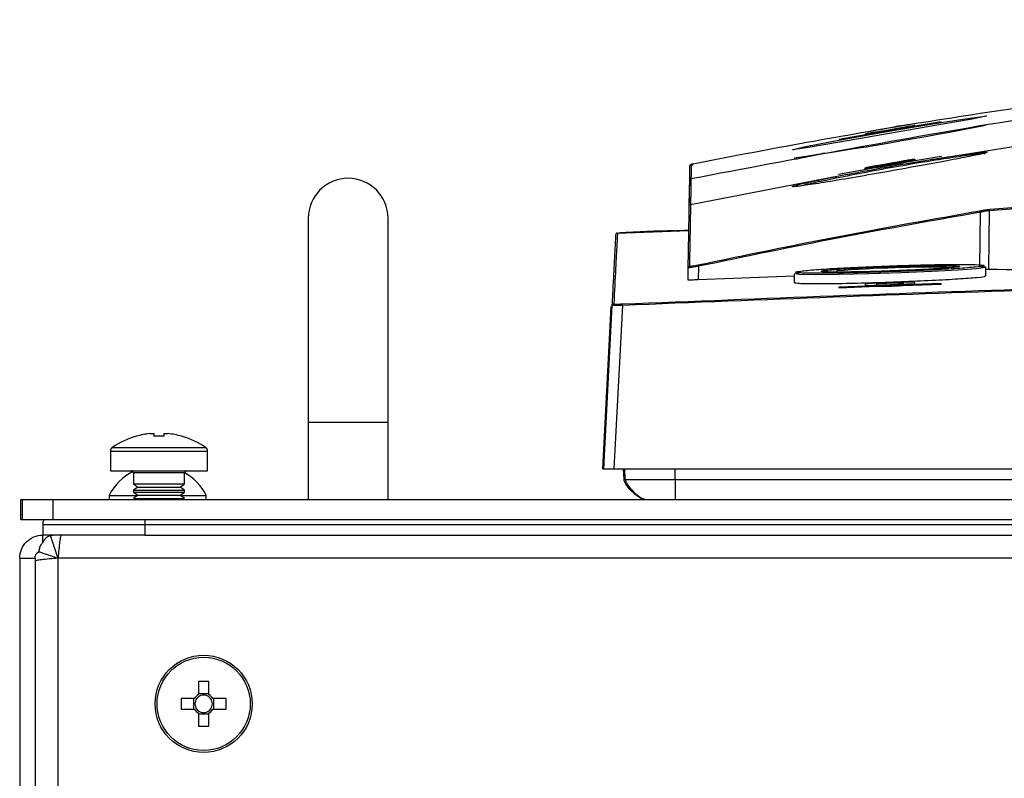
# Model space of a CAD drawing. Header units: millimetres. Extents: x 155400 to 158106, y 111257 to 114777.
# Tile 19 of 157: x 156849 to 156945, y 112237 to 112311. Entities that reach past the tile are written whole.
import ezdxf

# ---------------------------------------------------------------- set-up
doc = ezdxf.new("R2010")
doc.units = ezdxf.units.MM

msp = doc.modelspace()

# ---------------------------------------------------------------- linework, layer by layer
at = {"color": 7, "linetype": 'Continuous', "lineweight": 25}
for p, q in [((156931.274, 112299.691), (156936.124, 112300.527)), ((156934.998, 112300.366), (156932.4, 112299.918)), ((156938.699, 112300.935), (156934.998, 112300.312)), ((156934.998, 112300.297), (156938.699, 112300.921)), ((156934.998, 112300.312), (156934.998, 112300.297)), ((156936.124, 112300.527), (156936.124, 112300.557)), ((156938.699, 112300.921), (156938.699, 112300.935)), ((156932.4, 112299.863), (156928.699, 112299.209)), ((156928.699, 112299.194), (156932.4, 112299.849)), ((156928.699, 112299.209), (156928.699, 112299.194)), ((156931.274, 112299.721), (156931.274, 112299.691)), ((156932.4, 112299.849), (156932.4, 112299.863)), ((156924.147, 112298.194), (156924.188, 112298.21)), ((156934.998, 112296.941), (156938.699, 112297.577)), ((156938.699, 112297.542), (156934.998, 112296.906)), ((156936.124, 112297.277), (156936.124, 112297.197)), ((156938.699, 112297.577), (156938.699, 112297.542)), ((156914.37, 112296.809), (156914.37, 112296.812)), ((156928.699, 112295.816), (156932.4, 112296.484)), ((156932.4, 112296.448), (156928.699, 112295.78)), ((156936.124, 112297.197), (156931.274, 112296.343)), ((156931.274, 112296.343), (156931.274, 112296.423)), ((156934.998, 112297.082), (156932.4, 112296.624)), ((156932.4, 112296.624), (156932.4, 112296.541)), ((156932.4, 112296.448), (156932.4, 112296.484)), ((156934.998, 112296.999), (156934.998, 112297.082)), ((156934.998, 112296.941), (156934.998, 112296.906)), ((156914.186, 112292.828), (156928.336, 112295.563)), ((156928.699, 112295.78), (156928.699, 112295.816)), ((156914.069, 112292.858), (156914.111, 112295.232)), ((156914.11, 112295.192), (156914.111, 112295.232)), ((156914.066, 112292.683), (156914.066, 112292.683)), ((156914.186, 112292.828), (156914.186, 112292.828)), ((156876.799, 112291.506), (156876.799, 112271.506)), ((156884.599, 112271.506), (156884.599, 112291.506)), ((156942.484, 112286.788), (156942.536, 112292.085)), ((156943.394, 112292.225), (156943.337, 112286.491)), ((156914.024, 112290.264), (156914.033, 112290.813)), ((156914.025, 112290.264), (156907.039, 112290.017)), ((156907.044, 112290.073), (156907.04, 112289.988)), ((156914.963, 112286.794), (156914.94, 112285.471)), ((156943.074, 112285.869), (156943.074, 112286.717)), ((156913.94, 112285.46), (156913.961, 112286.659)), ((156924.324, 112285.831), (156914.94, 112285.471)), ((156924.324, 112286.069), (156924.794, 112286.171)), ((156924.324, 112286.069), (156924.324, 112285.212)), ((156928.499, 112286.129), (156928.499, 112286.345)), ((156932.4, 112284.889), (156928.699, 112284.756)), ((156928.699, 112284.706), (156932.4, 112284.84)), ((156928.699, 112284.756), (156928.699, 112284.706)), ((156931.274, 112284.933), (156936.124, 112285.104)), ((156931.274, 112285.044), (156931.274, 112284.933)), ((156934.998, 112285.175), (156932.4, 112285.084)), ((156932.4, 112284.973), (156932.4, 112285.084)), ((156932.4, 112284.84), (156932.4, 112284.889)), ((156934.998, 112285.175), (156934.998, 112285.064)), ((156938.699, 112285.108), (156934.998, 112284.981)), ((156934.998, 112284.931), (156938.699, 112285.059)), ((156934.998, 112284.981), (156934.998, 112284.931)), ((156936.124, 112285.104), (156936.124, 112285.215)), ((156938.699, 112285.059), (156938.699, 112285.108)), ((156906.405, 112282.854), (156905.575, 112267.006)), ((156905.699, 112267.006), (156906.536, 112282.97)), ((156907.535, 112282.976), (156906.698, 112267.006)), ((156876.799, 112271.506), (156876.799, 112264.006)), ((156884.599, 112271.506), (156876.799, 112271.506)), ((156884.599, 112264.006), (156884.599, 112271.506)), ((156861.298, 112270.439), (156861.684, 112270.439)), ((156861.684, 112270.439), (156861.684, 112270.184)), ((156862.714, 112270.184), (156862.714, 112270.439)), ((156862.714, 112270.439), (156863.1, 112270.439)), ((156860.01, 112270.184), (156860.002, 112270.199)), ((156864.396, 112270.199), (156864.388, 112270.184)), ((156857.449, 112268.712), (156857.449, 112266.806)), ((156857.449, 112268.712), (156862.199, 112268.712)), ((156857.643, 112269.082), (156862.199, 112269.082)), ((156862.199, 112269.082), (156866.755, 112269.082)), ((156862.199, 112268.712), (156866.949, 112268.712)), ((156866.949, 112266.806), (156866.949, 112268.712)), ((156857.449, 112266.806), (156862.199, 112266.806)), ((156859.699, 112266.606), (156859.699, 112265.518)), ((156862.199, 112266.606), (156859.699, 112266.606)), ((156862.199, 112266.806), (156866.949, 112266.806)), ((156864.699, 112266.606), (156862.199, 112266.606)), ((156864.699, 112265.518), (156864.699, 112266.606)), ((156905.575, 112267.006), (156905.699, 112267.006)), ((156906.698, 112267.006), (156993.949, 112267.006)), ((156907.682, 112265.937), (156907.644, 112267.006)), ((156907.806, 112265.937), (156907.769, 112267.006)), ((156912.699, 112265.937), (156912.699, 112267.006)), ((156859.699, 112265.518), (156860.144, 112265.206)), ((156859.699, 112265.518), (156864.699, 112265.518)), ((156864.254, 112265.206), (156864.699, 112265.518)), ((156912.699, 112265.937), (156996.199, 112265.937)), ((156860.144, 112265.206), (156859.699, 112264.895)), ((156859.699, 112264.895), (156859.699, 112264.718)), ((156859.699, 112264.895), (156864.699, 112264.895)), ((156859.699, 112264.718), (156860.144, 112264.406)), ((156859.699, 112264.718), (156864.699, 112264.718)), ((156860.144, 112265.206), (156864.254, 112265.206)), ((156864.699, 112264.895), (156864.254, 112265.206)), ((156864.254, 112264.406), (156864.699, 112264.718)), ((156864.699, 112264.718), (156864.699, 112264.895)), ((156848.699, 112262.006), (156848.699, 112264.006)), ((156848.699, 112264.006), (156848.824, 112264.006)), ((156848.824, 112264.006), (156848.824, 112262.006)), ((156848.824, 112264.006), (156851.824, 112264.006)), ((156851.824, 112264.006), (156851.824, 112262.006)), ((156851.824, 112264.006), (157289.574, 112264.006)), ((156857.324, 112264.386), (156857.324, 112264.006)), ((156857.324, 112264.386), (156860.116, 112264.386)), ((156860.144, 112264.406), (156859.699, 112264.095)), ((156859.699, 112264.095), (156864.699, 112264.095)), ((156860.144, 112264.406), (156864.254, 112264.406)), ((156864.699, 112264.095), (156864.254, 112264.406)), ((156864.283, 112264.386), (156866.824, 112264.386)), ((156864.699, 112264.006), (156864.699, 112264.095)), ((156866.824, 112264.006), (156866.824, 112264.386)), ((156848.824, 112262.006), (156848.699, 112262.006)), ((156851.824, 112262.006), (156848.824, 112262.006)), ((157289.574, 112262.006), (156851.824, 112262.006)), ((156850.824, 112261.506), (156850.824, 112260.506)), ((156860.824, 112261.506), (156860.824, 112260.506)), ((157280.324, 112261.506), (156860.824, 112261.506)), ((156850.824, 112259.78), (156850.824, 112260.506)), ((156852.074, 112260.506), (156850.824, 112260.506)), ((156852.635, 112260.506), (156852.074, 112260.506)), ((156860.824, 112260.506), (156852.635, 112260.506)), ((156860.824, 112260.506), (157280.324, 112260.506)), ((156848.574, 112258.256), (156850.074, 112258.256)), ((156848.574, 112258.256), (156848.574, 112092.756)), ((156850.074, 112258.256), (156850.074, 112092.756)), ((156852.324, 112094.256), (156852.324, 112258.256)), ((157288.824, 112258.256), (156852.324, 112258.256)), ((156866.054, 112246.196), (156866.054, 112244.908)), ((156867.084, 112244.908), (156867.084, 112246.196)), ((156865.668, 112244.521), (156864.38, 112244.521)), ((156865.585, 112244.521), (156865.585, 112243.491)), ((156867.084, 112244.99), (156866.054, 112244.99)), ((156868.758, 112244.521), (156867.47, 112244.521)), ((156867.553, 112243.491), (156867.553, 112244.521)), ((156864.38, 112243.491), (156865.668, 112243.491)), ((156867.47, 112243.491), (156868.758, 112243.491)), ((156866.054, 112243.105), (156866.054, 112241.817)), ((156866.054, 112243.023), (156867.084, 112243.023)), ((156867.084, 112241.817), (156867.084, 112243.105))]:
    msp.add_line(p, q, dxfattribs=at)
at = {"color": 7, "linetype": 'Continuous', "lineweight": 25, "flags": 128}
for points in [[(156924.226, 112298.225), (156925.138, 112298.432), (156926.981, 112298.801), (156929.581, 112299.291), (156932.674, 112299.846), (156935.912, 112300.401), (156938.898, 112300.889), (156941.265, 112301.254), (156942.745, 112301.461), (156943.151, 112301.503), (156942.946, 112301.431), (156941.722, 112301.195), (156939.613, 112300.816), (156936.827, 112300.327), (156933.657, 112299.774), (156930.462, 112299.219), (156927.631, 112298.733), (156925.513, 112298.38), (156924.345, 112298.205), (156924.147, 112298.194), (156924.147, 112298.194)], [(156914.37, 112296.812), (156914.371, 112296.81), (156914.372, 112296.801), (156914.375, 112296.788), (156914.379, 112296.769), (156914.383, 112296.747), (156914.388, 112296.721), (156914.393, 112296.694), (156914.399, 112296.665)], [(156942.484, 112286.788), (156943.023, 112286.747), (156943.022, 112286.687), (156942.169, 112286.565), (156940.361, 112286.425), (156937.799, 112286.282), (156934.774, 112286.151), (156931.627, 112286.047), (156928.716, 112285.982), (156926.369, 112285.962), (156924.849, 112285.992), (156924.324, 112286.069), (156924.324, 112286.069)]]:
    msp.add_lwpolyline(points, dxfattribs=at)
at = {"color": 7, "linetype": 'Continuous', "lineweight": 25}
for radius in [4.75, 4.556]:
    msp.add_circle((156866.569, 112244.006), radius, dxfattribs=at)
for centre, radius, start, end in [((156869.137, 112677.153), 383.735, 278.26878, 281.10171), ((156914.399, 112296.665), 0.15, 101.07342, 134.13984), ((156880.699, 112291.506), 3.9, 0, 180), ((156914.261, 112295.229), 0.15, 101.45848, 178.99434), ((156928.902, 112289.774), 13.829, 9.62111, 10.23106), ((156943.534, 112292.234), 0.141, 105.3818, 183.75312), ((156914.111, 112286.657), 0.15, 101.95415, 178.97027), ((156903.791, 112284.46), 11.413, 11.80032, 12.53945), ((156937.888, 112164.717), 121.99, 89.05054, 94.41416), ((156906.686, 112282.962), 0.15, 92.39303, 176.98465), ((156890.342, 112282.286), 17.207, 2.29965, 2.7727), ((156862.199, 112262.506), 7.983, 96.48076, 105.91513), ((156862.199, 112262.506), 7.983, 74.08487, 83.51924), ((156862.199, 112262.506), 8, 105.93733, 124.71791), ((156862.199, 112261.413), 8.786, 86.63945, 93.36055), ((156862.199, 112262.506), 8, 55.28209, 74.06267), ((156857.899, 112268.712), 0.45, 124.71791, 180), ((156866.499, 112268.712), 0.45, 0, 55.28209), ((156862.074, 112262.001), 5.315, 116.54087, 153.33838), ((156859.499, 112266.606), 0.2, 0, 90), ((156864.899, 112266.606), 0.2, 90, 180), ((156862.074, 112262.001), 5.315, 26.66162, 60.39638), ((156866.569, 112228.595), 17.608, 88.32395, 91.67605), ((156881.98, 112244.006), 17.608, 178.32395, 181.67605), ((156866.569, 112244.006), 1.038, 119.74942, 150.25058), ((156866.569, 112244.006), 0.851, 142.7589, 217.2411), ((156866.569, 112244.006), 0.851, 127.2411, 142.7589), ((156866.569, 112244.006), 0.851, 52.7589, 127.2411), ((156866.569, 112244.006), 1.038, 29.74942, 60.25058), ((156866.569, 112244.006), 0.851, 37.2411, 52.7589), ((156866.569, 112244.006), 0.851, 322.7589, 37.2411), ((156851.158, 112244.006), 17.608, 358.32395, 1.67605), ((156866.569, 112244.006), 1.038, 209.74942, 240.25058), ((156866.569, 112244.006), 0.851, 217.2411, 232.7589), ((156866.569, 112244.006), 1.038, 299.74942, 330.25058), ((156866.569, 112244.006), 0.851, 307.2411, 322.7589), ((156866.569, 112244.006), 0.851, 232.7589, 307.2411), ((156866.569, 112259.418), 17.608, 268.32395, 271.67605)]:
    msp.add_arc(centre, radius, start, end, dxfattribs=at)
for points, knots in [([(157227.168, 112295.337), (157216.851, 112297.303), (157196.235, 112301.234), (157165.046, 112305.515), (157133.727, 112308.638), (157102.28, 112310.495), (157070.77, 112311.12), (157039.252, 112310.5), (157007.783, 112308.648), (156976.419, 112305.524), (156945.187, 112301.238), (156924.552, 112297.304), (156914.23, 112295.337)], [0, 0, 0, 0, 0.100013, 0.199862, 0.299712, 0.399716, 0.499806, 0.599806, 0.69988, 0.799952, 0.89994, 1, 1, 1, 1]), ([(156939.01, 112297.444), (156947.721, 112298.826), (156965.147, 112301.593), (156991.455, 112304.612), (157017.844, 112306.815), (157044.293, 112308.122), (157070.767, 112308.559), (157097.241, 112308.117), (157123.677, 112306.807), (157150.03, 112304.603), (157176.289, 112301.587), (157193.687, 112298.825), (157202.388, 112297.444)], [0, 0, 0, 0, 0.100003, 0.200035, 0.300159, 0.400217, 0.50023, 0.600324, 0.700383, 0.800282, 0.900117, 1, 1, 1, 1]), ([(156976.463, 112305.581), (156971.495, 112305.156), (156961.558, 112304.306), (156947.93, 112302.595), (156939.27, 112301.226), (156935.576, 112300.642)], [0, 0, 0, 0, 0.364441, 0.728882, 1, 1, 1, 1]), ([(156935.576, 112300.642), (156932.003, 112300.03), (156924.884, 112298.811), (156917.79, 112297.446), (156914.256, 112296.765)], [0, 0, 0, 0, 0.501718, 1, 1, 1, 1]), ([(156936.035, 112300.722), (156935.597, 112300.656), (156934.114, 112300.433), (156932.644, 112300.149), (156931.609, 112299.949)], [0, 0, 0, 0, 0.295276, 1, 1, 1, 1]), ([(156932.4, 112299.918), (156932.418, 112299.923), (156932.445, 112299.93), (156932.609, 112299.961), (156932.828, 112300.001), (156933.192, 112300.066), (156933.632, 112300.143), (156933.992, 112300.204), (156934.313, 112300.257), (156934.584, 112300.303), (156934.787, 112300.335), (156934.952, 112300.361), (156934.98, 112300.364), (156934.998, 112300.366)], [0, 0, 0, 0, 0.120551, 0.184311, 0.250277, 0.374926, 0.499649, 0.575248, 0.642231, 0.749965, 0.814975, 0.878376, 1, 1, 1, 1]), ([(156934.998, 112300.312), (156934.899, 112300.296), (156934.702, 112300.265), (156934.255, 112300.191), (156933.754, 112300.106), (156933.24, 112300.016), (156932.778, 112299.934), (156932.518, 112299.886), (156932.415, 112299.866), (156932.4, 112299.863)], [0, 0, 0, 0, 0.160158, 0.3202484, 0.482011, 0.6455742, 0.8096564, 0.972689, 1, 1, 1, 1]), ([(156932.4, 112299.849), (156932.499, 112299.864), (156932.697, 112299.896), (156933.144, 112299.971), (156933.645, 112300.057), (156934.159, 112300.146), (156934.62, 112300.228), (156934.881, 112300.275), (156934.984, 112300.294), (156934.998, 112300.297)], [0, 0, 0, 0, 0.160207, 0.320345, 0.482196, 0.645824, 0.809886, 0.972829, 1, 1, 1, 1]), ([(156936.124, 112300.557), (156936.097, 112300.554), (156936.044, 112300.55), (156935.644, 112300.488), (156935.223, 112300.419), (156935.012, 112300.385)], [0, 0, 0, 0, 0.332773, 0.665485, 1, 1, 1, 1]), ([(156932.444, 112299.943), (156932.282, 112299.914), (156931.886, 112299.843), (156931.471, 112299.765), (156931.288, 112299.727), (156931.277, 112299.722), (156931.274, 112299.721)], [0, 0, 0, 0, 0.232811, 0.568113, 0.898529, 1, 1, 1, 1]), ([(156939.01, 112297.442), (156939.833, 112297.565), (156941.478, 112297.811), (156942.924, 112297.981), (156943.376, 112297.98), (156942.746, 112297.801), (156941.123, 112297.465), (156938.668, 112296.999), (156935.633, 112296.446), (156932.346, 112295.862), (156929.195, 112295.317), (156926.565, 112294.882), (156924.769, 112294.614), (156923.994, 112294.546), (156924.293, 112294.682), (156925.615, 112295.001), (156927.196, 112295.334), (156928.196, 112295.534), (156928.336, 112295.562)], [0, 0, 0, 0, 0.065695, 0.131411, 0.196595, 0.261503, 0.326685, 0.392588, 0.459405, 0.526987, 0.594838, 0.662269, 0.728724, 0.794097, 0.85882, 0.923647, 0.989268, 1, 1, 1, 1]), ([(156924.355, 112298.206), (156924.301, 112298.201), (156924.219, 112298.192), (156924.205, 112298.192), (156924.2, 112298.192)], [0, 0, 0, 0, 0.6454045, 1, 1, 1, 1]), ([(156927.31, 112297.856), (156927.026, 112297.802), (156925.969, 112297.6), (156924.832, 112297.361), (156924.612, 112297.294), (156924.502, 112297.26)], [0, 0, 0, 0, 0.1535548, 0.5733218, 1, 1, 1, 1]), ([(156928.336, 112295.563), (156928.336, 112295.563), (156929.234, 112295.742), (156931.252, 112296.13), (156934.544, 112296.72), (156937.188, 112297.16), (156938.586, 112297.379), (156939.01, 112297.444), (156939.01, 112297.444)], [0, 0, 0, 0, 0.000005, 0.288178, 0.576333, 0.864826, 0.999995, 1, 1, 1, 1]), ([(156938.951, 112297.296), (156938.52, 112297.228), (156937.171, 112297.015), (156934.56, 112296.573), (156931.288, 112295.979), (156929.395, 112295.603), (156928.448, 112295.415)], [0, 0, 0, 0, 0.135158, 0.42364, 0.711807, 1, 1, 1, 1]), ([(156934.904, 112297.114), (156935.089, 112297.144), (156935.506, 112297.21), (156935.933, 112297.269), (156936.111, 112297.285), (156936.122, 112297.279), (156936.124, 112297.277)], [0, 0, 0, 0, 0.258811, 0.583573, 0.903667, 1, 1, 1, 1]), ([(156943.033, 112297.803), (156942.963, 112297.814), (156942.817, 112297.837), (156941.365, 112297.66), (156939.755, 112297.416), (156938.951, 112297.294)], [0, 0, 0, 0, 0.311555, 0.655808, 1, 1, 1, 1]), ([(156914.111, 112295.232), (156914.116, 112295.536), (156914.129, 112296.307), (156914.133, 112296.502), (156914.135, 112296.621)], [0, 0, 0, 0, 0.393577, 1, 1, 1, 1]), ([(156914.135, 112296.621), (156914.136, 112296.636), (156914.14, 112296.666), (156914.162, 112296.708), (156914.199, 112296.746), (156914.235, 112296.761), (156914.255, 112296.765), (156914.256, 112296.765)], [0, 0, 0, 0, 0.183275, 0.365075, 0.655887, 0.990348, 1, 1, 1, 1]), ([(156914.256, 112296.765), (156914.254, 112296.644), (156914.251, 112296.509), (156914.241, 112295.954), (156914.236, 112295.678), (156914.231, 112295.408), (156914.231, 112295.376)], [0, 0, 0, 0, 0.605888, 0.677171, 0.962307, 1, 1, 1, 1]), ([(156931.274, 112296.423), (156931.301, 112296.434), (156931.355, 112296.457), (156931.757, 112296.546), (156932.178, 112296.629), (156932.39, 112296.671)], [0, 0, 0, 0, 0.332382, 0.664649, 1, 1, 1, 1]), ([(156932.4, 112296.624), (156932.418, 112296.631), (156932.445, 112296.642), (156932.607, 112296.678), (156932.826, 112296.723), (156933.191, 112296.794), (156933.622, 112296.871), (156933.972, 112296.933), (156934.294, 112296.986), (156934.575, 112297.031), (156934.785, 112297.062), (156934.952, 112297.084), (156934.98, 112297.083), (156934.998, 112297.082)], [0, 0, 0, 0, 0.119549, 0.183486, 0.250084, 0.374877, 0.499653, 0.569405, 0.634404, 0.749734, 0.814194, 0.877447, 1, 1, 1, 1]), ([(156932.4, 112296.484), (156932.5, 112296.505), (156932.698, 112296.546), (156933.149, 112296.632), (156933.653, 112296.724), (156934.169, 112296.813), (156934.629, 112296.888), (156934.885, 112296.926), (156934.985, 112296.94), (156934.998, 112296.941)], [0, 0, 0, 0, 0.161543, 0.323015, 0.486158, 0.650437, 0.814196, 0.976015, 1, 1, 1, 1]), ([(156934.998, 112296.906), (156934.899, 112296.885), (156934.7, 112296.844), (156934.25, 112296.759), (156933.746, 112296.668), (156933.23, 112296.579), (156932.77, 112296.503), (156932.514, 112296.464), (156932.413, 112296.45), (156932.4, 112296.448)], [0, 0, 0, 0, 0.161465, 0.32286, 0.485894, 0.650123, 0.813942, 0.975878, 1, 1, 1, 1]), ([(156914.231, 112295.376), (156914.231, 112295.374), (156914.231, 112295.362), (156914.23, 112295.349), (156914.23, 112295.338), (156914.23, 112295.337)], [0, 0, 0, 0, 0.1789254, 0.8946268, 1, 1, 1, 1]), ([(156928.448, 112295.415), (156927.629, 112295.245), (156926.69, 112295.051), (156925.576, 112294.803), (156925.276, 112294.725), (156925.029, 112294.661)], [0, 0, 0, 0, 0.5503858, 0.630717, 1, 1, 1, 1]), ([(156914.066, 112292.683), (156914.07, 112292.915), (156914.077, 112293.323), (156914.088, 112293.947), (156914.099, 112294.553), (156914.106, 112294.979), (156914.11, 112295.192)], [0, 0, 0, 0, 0.26583, 0.468338, 0.734168, 1, 1, 1, 1]), ([(156914.23, 112295.337), (156914.226, 112295.124), (156914.219, 112294.698), (156914.207, 112294.04), (156914.196, 112293.412), (156914.189, 112293.004), (156914.186, 112292.828)], [0, 0, 0, 0, 0.26583, 0.531661, 0.797492, 1, 1, 1, 1]), ([(156970.413, 112293.822), (156965.912, 112293.638), (156956.905, 112293.27), (156947.899, 112292.573), (156943.394, 112292.225)], [0, 0, 0, 0, 0.49977, 1, 1, 1, 1]), ([(156943.497, 112292.37), (156948.003, 112292.715), (156953.87, 112293.166), (156962.878, 112293.665), (156967.38, 112293.843), (156970.521, 112293.967)], [0, 0, 0, 0, 0.500229, 0.651336, 1, 1, 1, 1]), ([(156913.961, 112286.659), (156913.968, 112287.083), (156913.991, 112288.354), (156914.022, 112290.129), (156914.049, 112291.685), (156914.061, 112292.391), (156914.066, 112292.683)], [0, 0, 0, 0, 0.155916, 0.467751, 0.779614, 1, 1, 1, 1]), ([(156914.186, 112292.828), (156914.181, 112292.535), (156914.169, 112291.829), (156914.141, 112290.273), (156914.11, 112288.498), (156914.087, 112287.227), (156914.08, 112286.803)], [0, 0, 0, 0, 0.220386, 0.532221, 0.844084, 1, 1, 1, 1]), ([(156914.932, 112286.938), (156919.517, 112287.887), (156928.684, 112289.784), (156937.903, 112291.415), (156942.511, 112292.23)], [0, 0, 0, 0, 0.500093, 1, 1, 1, 1]), ([(156942.536, 112292.085), (156937.929, 112291.27), (156928.712, 112289.639), (156919.547, 112287.743), (156914.963, 112286.794)], [0, 0, 0, 0, 0.499908, 1, 1, 1, 1]), ([(156942.511, 112292.23), (156942.64, 112292.251), (156942.899, 112292.295), (156943.256, 112292.345), (156943.416, 112292.361), (156943.497, 112292.37)], [0, 0, 0, 0, 0.33182, 0.663805, 1, 1, 1, 1]), ([(156943.394, 112292.225), (156943.323, 112292.217), (156943.184, 112292.201), (156942.874, 112292.15), (156942.649, 112292.107), (156942.536, 112292.085)], [0, 0, 0, 0, 0.335608, 0.66757, 1, 1, 1, 1]), ([(156906.536, 112282.97), (156906.575, 112283.72), (156906.654, 112285.219), (156906.745, 112286.965), (156906.817, 112288.326), (156906.868, 112289.313), (156906.901, 112289.937), (156906.901, 112289.933), (156906.901, 112289.931)], [0, 0, 0, 0, 0.159941, 0.319882, 0.479846, 0.639809, 0.819901, 1, 1, 1, 1]), ([(156907.04, 112289.988), (156907.039, 112289.984), (156907.038, 112289.958), (156907.02, 112289.621), (156906.998, 112289.187), (156906.962, 112288.498), (156906.875, 112286.842), (156906.744, 112284.341), (156906.679, 112283.112)], [0, 0, 0, 0, 0.037663, 0.249048, 0.269641, 0.352011, 0.681494, 1, 1, 1, 1]), ([(156906.901, 112289.931), (156906.903, 112289.948), (156906.908, 112289.981), (156906.936, 112290.025), (156906.976, 112290.057), (156907.015, 112290.07), (156907.038, 112290.072), (156907.044, 112290.073)], [0, 0, 0, 0, 0.228434, 0.456868, 0.685301, 0.913734, 1, 1, 1, 1]), ([(156914.025, 112290.307), (156913.799, 112290.297), (156913.326, 112290.278), (156912.853, 112290.259), (156912.606, 112290.249)], [0, 0, 0, 0, 0.47822, 1, 1, 1, 1]), ([(156914.963, 112286.794), (156914.849, 112286.775), (156914.621, 112286.735), (156914.318, 112286.689), (156914.092, 112286.66), (156913.977, 112286.651), (156913.965, 112286.657), (156913.961, 112286.659)], [0, 0, 0, 0, 0.219077, 0.438857, 0.65476, 0.865286, 1, 1, 1, 1]), ([(156914.08, 112286.803), (156914.083, 112286.801), (156914.093, 112286.794), (156914.191, 112286.803), (156914.383, 112286.831), (156914.642, 112286.878), (156914.835, 112286.918), (156914.932, 112286.938)], [0, 0, 0, 0, 0.134406, 0.344402, 0.560042, 0.780101, 1, 1, 1, 1]), ([(156924.469, 112286.219), (156924.57, 112286.19), (156924.772, 112286.133), (156926.356, 112286.104), (156928.694, 112286.124), (156931.618, 112286.191), (156934.772, 112286.297), (156937.806, 112286.43), (156940.374, 112286.575), (156942.189, 112286.718), (156942.936, 112286.826), (156942.937, 112286.912), (156942.195, 112286.97), (156940.388, 112286.989), (156937.825, 112286.959), (156934.795, 112286.882), (156931.64, 112286.765), (156928.712, 112286.623), (156926.368, 112286.472), (156924.776, 112286.327), (156924.571, 112286.255), (156924.469, 112286.219)], [0, 0, 0, 0, 0.053564, 0.107168, 0.160808, 0.214503, 0.268248, 0.322021, 0.375785, 0.42952, 0.483256, 0.516741, 0.570345, 0.623952, 0.6776, 0.731309, 0.78507, 0.838851, 0.89261, 0.946314, 1, 1, 1, 1]), ([(156928.376, 112286.495), (156928.901, 112286.531), (156929.957, 112286.603), (156932.121, 112286.708), (156934.429, 112286.794), (156936.666, 112286.852), (156938.566, 112286.876), (156939.92, 112286.863), (156940.573, 112286.816), (156940.449, 112286.739), (156939.563, 112286.641), (156938.014, 112286.534), (156935.983, 112286.429), (156933.678, 112286.335), (156932.187, 112286.293), (156931.442, 112286.272)], [0, 0, 0, 0, 0.075955, 0.152941, 0.229947, 0.306769, 0.38373, 0.46059, 0.537667, 0.614693, 0.691862, 0.768944, 0.846014, 0.923005, 1, 1, 1, 1]), ([(156907.528, 112283.118), (156921.274, 112283.654), (156948.766, 112284.725), (156990.023, 112285.777), (157031.288, 112286.421), (157083, 112286.671), (157135.749, 112286.142), (157189.521, 112284.836), (157219.087, 112283.691), (157233.87, 112283.118)], [0, 0, 0, 0, 0.126423, 0.252847, 0.37927, 0.505693, 0.728084, 0.864042, 1, 1, 1, 1]), ([(157233.864, 112282.976), (157220.431, 112283.501), (157193.564, 112284.55), (157153.241, 112285.593), (157112.905, 112286.247), (157072.251, 112286.475), (157031.29, 112286.28), (156990.028, 112285.635), (156948.772, 112284.583), (156921.281, 112283.512), (156907.535, 112282.976)], [0, 0, 0, 0, 0.12355, 0.247101, 0.370704, 0.494308, 0.620724, 0.747154, 0.87357, 1, 1, 1, 1]), ([(156924.324, 112285.212), (156924.428, 112285.183), (156924.635, 112285.125), (156926.248, 112285.096), (156928.625, 112285.116), (156931.592, 112285.184), (156934.793, 112285.292), (156937.868, 112285.427), (156940.495, 112285.575), (156942.281, 112285.718), (156943.128, 112285.821), (156942.992, 112285.859), (156942.96, 112285.869)], [0, 0, 0, 0, 0.1072891, 0.2145809, 0.3218157, 0.4290435, 0.5363378, 0.6437405, 0.7512466, 0.8588092, 0.9663598, 1, 1, 1, 1]), ([(156931.442, 112286.272), (156930.747, 112286.258), (156929.356, 112286.229), (156927.831, 112286.229), (156926.948, 112286.264), (156926.841, 112286.333), (156927.396, 112286.415), (156928.103, 112286.473), (156928.376, 112286.495)], [0, 0, 0, 0, 0.177577, 0.35516, 0.53276, 0.710382, 0.888255, 1, 1, 1, 1]), ([(156943.337, 112286.491), (156943.274, 112286.492), (156943.202, 112286.493), (156943.089, 112286.491), (156943.074, 112286.491)], [0, 0, 0, 0, 0.868405, 1, 1, 1, 1]), ([(156970.335, 112285.873), (156965.935, 112285.996), (156956.937, 112286.247), (156947.936, 112286.408), (156943.337, 112286.491)], [0, 0, 0, 0, 0.488958, 1, 1, 1, 1]), ([(156914.94, 112285.471), (156914.828, 112285.467), (156914.603, 112285.458), (156914.303, 112285.451), (156914.077, 112285.45), (156913.957, 112285.453), (156913.945, 112285.458), (156913.94, 112285.46)], [0, 0, 0, 0, 0.21466, 0.429337, 0.64364, 0.857693, 1, 1, 1, 1]), ([(156936.124, 112285.215), (156936.097, 112285.222), (156936.044, 112285.238), (156935.626, 112285.247), (156935.011, 112285.244), (156934.244, 112285.227), (156933.416, 112285.199), (156932.62, 112285.164), (156931.944, 112285.124), (156931.469, 112285.085), (156931.289, 112285.059), (156931.277, 112285.047), (156931.274, 112285.044)], [0, 0, 0, 0, 0.107274, 0.214551, 0.321764, 0.428957, 0.536207, 0.643569, 0.751049, 0.858598, 0.966139, 1, 1, 1, 1]), ([(156932.4, 112285.084), (156932.414, 112285.089), (156932.437, 112285.098), (156932.588, 112285.113), (156932.775, 112285.127), (156933.017, 112285.142), (156933.327, 112285.157), (156933.649, 112285.171), (156933.963, 112285.181), (156934.288, 112285.189), (156934.641, 112285.193), (156934.878, 112285.19), (156934.983, 112285.183), (156934.993, 112285.178), (156934.998, 112285.175)], [0, 0, 0, 0, 0.1070862, 0.1742199, 0.250272, 0.3297087, 0.3979217, 0.5002688, 0.5657085, 0.629266, 0.7501971, 0.8716627, 0.9350403, 1, 1, 1, 1]), ([(156934.998, 112284.981), (156934.9, 112284.982), (156934.702, 112284.984), (156934.255, 112284.977), (156933.755, 112284.963), (156933.246, 112284.943), (156932.789, 112284.919), (156932.524, 112284.9), (156932.419, 112284.891), (156932.4, 112284.889)], [0, 0, 0, 0, 0.160785, 0.32157, 0.482383, 0.643336, 0.804473, 0.965759, 1, 1, 1, 1]), ([(156932.4, 112284.84), (156932.499, 112284.839), (156932.696, 112284.837), (156933.144, 112284.844), (156933.643, 112284.858), (156934.153, 112284.878), (156934.609, 112284.902), (156934.874, 112284.92), (156934.98, 112284.93), (156934.998, 112284.931)], [0, 0, 0, 0, 0.1607858, 0.3215709, 0.4823875, 0.6433447, 0.8044839, 0.9657678, 1, 1, 1, 1]), ([(156907.535, 112282.976), (156907.459, 112282.974), (156907.272, 112282.969), (156906.991, 112282.964), (156906.739, 112282.962), (156906.568, 112282.964), (156906.547, 112282.968), (156906.536, 112282.97)], [0, 0, 0, 0, 0.145088, 0.358143, 0.57156, 0.78586, 1, 1, 1, 1]), ([(156906.679, 112283.112), (156906.688, 112283.109), (156906.707, 112283.103), (156906.852, 112283.1), (156907.066, 112283.103), (156907.305, 112283.109), (156907.464, 112283.115), (156907.528, 112283.118)], [0, 0, 0, 0, 0.214197, 0.4284367, 0.6417722, 0.8548277, 1, 1, 1, 1]), ([(156905.699, 112267.006), (156905.703, 112267.006), (156905.711, 112267.006), (156905.792, 112267.007), (156905.974, 112267.006), (156906.245, 112267.007), (156906.495, 112267.006), (156906.63, 112267.006), (156906.698, 112267.006)], [0, 0, 0, 0, 0.130465, 0.257458, 0.5, 0.742526, 0.869524, 1, 1, 1, 1]), ([(156909.681, 112264.006), (156909.634, 112264.006), (156909.575, 112264.016), (156909.424, 112264.068), (156909.333, 112264.109), (156909.119, 112264.233), (156908.997, 112264.314), (156908.738, 112264.514), (156908.602, 112264.631), (156908.344, 112264.881), (156908.221, 112265.013), (156908.013, 112265.264), (156907.927, 112265.383), (156907.797, 112265.592), (156907.752, 112265.683), (156907.695, 112265.831), (156907.683, 112265.89), (156907.682, 112265.937)], [0, 0, 0, 0, 0.125, 0.125, 0.25, 0.25, 0.375, 0.375, 0.5, 0.5, 0.625, 0.625, 0.75, 0.75, 0.875, 0.875, 1, 1, 1, 1]), ([(156907.806, 112265.937), (156907.818, 112265.876), (156907.848, 112265.715), (156908.095, 112265.295), (156908.577, 112264.735), (156909.154, 112264.272), (156909.583, 112264.04), (156909.744, 112264.016), (156909.805, 112264.006)], [0, 0, 0, 0, 0.0640398, 0.1690835, 0.5, 0.8309165, 0.9359602, 1, 1, 1, 1]), ([(156912.699, 112265.937), (156912.699, 112265.876), (156912.699, 112265.715), (156912.699, 112265.295), (156912.699, 112264.735), (156912.699, 112264.272), (156912.699, 112264.04), (156912.699, 112264.016), (156912.699, 112264.006)], [0, 0, 0, 0, 0.06404, 0.169084, 0.5, 0.830916, 0.93596, 1, 1, 1, 1]), ([(156850.933, 112262.006), (156850.912, 112261.962), (156850.837, 112261.806), (156850.83, 112261.631), (156850.824, 112261.506)], [0, 0, 0, 0, 0.287442, 1, 1, 1, 1]), ([(156860.824, 112262.006), (156860.824, 112261.962), (156860.824, 112261.806), (156860.824, 112261.631), (156860.824, 112261.506)], [0, 0, 0, 0, 0.287442, 1, 1, 1, 1]), ([(156860.824, 112261.506), (156859.515, 112261.506), (156858.207, 112261.506), (156855.788, 112261.506), (156854.679, 112261.506), (156852.828, 112261.506), (156852.086, 112261.506), (156851.084, 112261.506), (156850.824, 112261.506), (156850.824, 112261.506)], [0, 0, 0, 0, 0.25, 0.25, 0.5, 0.5, 0.75, 0.75, 1, 1, 1, 1]), ([(156848.574, 112258.256), (156848.574, 112258.551), (156848.633, 112258.845), (156848.858, 112259.39), (156849.025, 112259.639), (156849.441, 112260.056), (156849.691, 112260.222), (156850.235, 112260.448), (156850.53, 112260.506), (156850.824, 112260.506)], [0, 0, 0, 0, 0.25, 0.25, 0.5, 0.5, 0.75, 0.75, 1, 1, 1, 1]), ([(156850.824, 112259.78), (156850.801, 112259.756), (156850.755, 112259.71), (156850.694, 112259.633), (156850.64, 112259.552), (156850.592, 112259.468), (156850.542, 112259.36), (156850.496, 112259.227), (156850.462, 112259.068), (156850.457, 112258.961), (156850.454, 112258.908)], [0, 0, 0, 0, 0.101164, 0.202141, 0.302569, 0.402088, 0.500341, 0.669688, 0.837102, 1, 1, 1, 1]), ([(156851.592, 112260.454), (156851.564, 112260.447), (156851.507, 112260.433), (156851.421, 112260.399), (156851.333, 112260.355), (156851.245, 112260.299), (156851.157, 112260.228), (156851.056, 112260.131), (156850.939, 112259.988), (156850.865, 112259.855), (156850.824, 112259.78)], [0, 0, 0, 0, 0.091214, 0.187125, 0.287437, 0.39182, 0.499836, 0.61477, 0.784064, 1, 1, 1, 1]), ([(156852.074, 112260.506), (156852.034, 112260.506), (156851.953, 112260.505), (156851.832, 112260.494), (156851.711, 112260.478), (156851.632, 112260.462), (156851.592, 112260.454)], [0, 0, 0, 0, 0.250724, 0.500719, 0.750353, 1, 1, 1, 1]), ([(156852.324, 112258.256), (156852.321, 112258.266), (156852.311, 112258.297), (156852.274, 112258.409), (156852.192, 112258.654), (156852.073, 112259.004), (156851.954, 112259.373), (156851.857, 112259.657), (156851.768, 112259.925), (156851.705, 112260.114), (156851.657, 112260.257), (156851.631, 112260.336), (156851.608, 112260.405), (156851.597, 112260.437), (156851.592, 112260.454)], [0, 0, 0, 0, 0.009472, 0.031318, 0.112624, 0.256553, 0.392116, 0.515011, 0.597446, 0.749583, 0.809332, 0.874651, 0.931504, 1, 1, 1, 1]), ([(156852.635, 112260.506), (156852.609, 112260.506), (156852.583, 112260.448), (156852.531, 112260.222), (156852.505, 112260.056), (156852.454, 112259.639), (156852.428, 112259.39), (156852.376, 112258.845), (156852.35, 112258.551), (156852.324, 112258.256)], [0, 0, 0, 0, 0.25, 0.25, 0.5, 0.5, 0.75, 0.75, 1, 1, 1, 1]), ([(156850.074, 112258.256), (156850.075, 112258.283), (156850.076, 112258.336), (156850.089, 112258.414), (156850.109, 112258.49), (156850.138, 112258.564), (156850.193, 112258.669), (156850.289, 112258.798), (156850.399, 112258.872), (156850.454, 112258.908)], [0, 0, 0, 0, 0.101141, 0.200638, 0.299619, 0.399231, 0.500598, 0.75012, 1, 1, 1, 1]), ([(156850.423, 112258.89), (156850.48, 112258.871), (156850.543, 112258.85), (156850.679, 112258.805), (156850.752, 112258.781), (156850.976, 112258.707), (156851.129, 112258.654), (156851.378, 112258.572), (156851.464, 112258.544), (156851.634, 112258.487), (156851.719, 112258.459), (156851.973, 112258.373), (156852.143, 112258.315), (156852.324, 112258.256)], [0, 0, 0, 0, 0.125, 0.125, 0.25, 0.25, 0.5, 0.5, 0.625, 0.625, 0.75, 0.75, 1, 1, 1, 1]), ([(156852.324, 112258.256), (156852.03, 112258.231), (156851.735, 112258.205), (156851.191, 112258.153), (156850.941, 112258.127), (156850.525, 112258.075), (156850.358, 112258.049), (156850.133, 112257.998), (156850.074, 112257.972), (156850.074, 112257.946)], [0, 0, 0, 0, 0.25, 0.25, 0.5, 0.5, 0.75, 0.75, 1, 1, 1, 1])]:
    msp.add_open_spline(points, degree=3, knots=knots, dxfattribs=at)
for points in [[(156938.951, 112297.296), (156938.95, 112297.314), (156938.948, 112297.35), (156938.96, 112297.397), (156938.981, 112297.432), (156939, 112297.44), (156939.01, 112297.444)], [(156928.336, 112295.563), (156928.342, 112295.563), (156928.354, 112295.563), (156928.372, 112295.556), (156928.389, 112295.543), (156928.406, 112295.525), (156928.421, 112295.502), (156928.433, 112295.475), (156928.442, 112295.446), (156928.446, 112295.425), (156928.448, 112295.415)], [(156914.11, 112295.192), (156914.112, 112295.209), (156914.116, 112295.243), (156914.143, 112295.287), (156914.181, 112295.322), (156914.214, 112295.332), (156914.23, 112295.337)], [(156914.066, 112292.683), (156914.068, 112292.7), (156914.072, 112292.734), (156914.099, 112292.778), (156914.138, 112292.813), (156914.17, 112292.823), (156914.186, 112292.828)], [(156914.066, 112292.683), (156914.068, 112292.7), (156914.072, 112292.734), (156914.099, 112292.778), (156914.138, 112292.813), (156914.17, 112292.823), (156914.186, 112292.828)], [(156912.605, 112290.304), (156910.816, 112290.231), (156909.027, 112290.157), (156907.237, 112290.082)], [(156907.806, 112265.937), (156907.88, 112265.937), (156908.027, 112265.937), (156909.158, 112265.937), (156910.776, 112265.937), (156912.058, 112265.937), (156912.699, 112265.937)]]:
    msp.add_open_spline(points, degree=3, dxfattribs=at)

doc.saveas('drawing.dxf')
